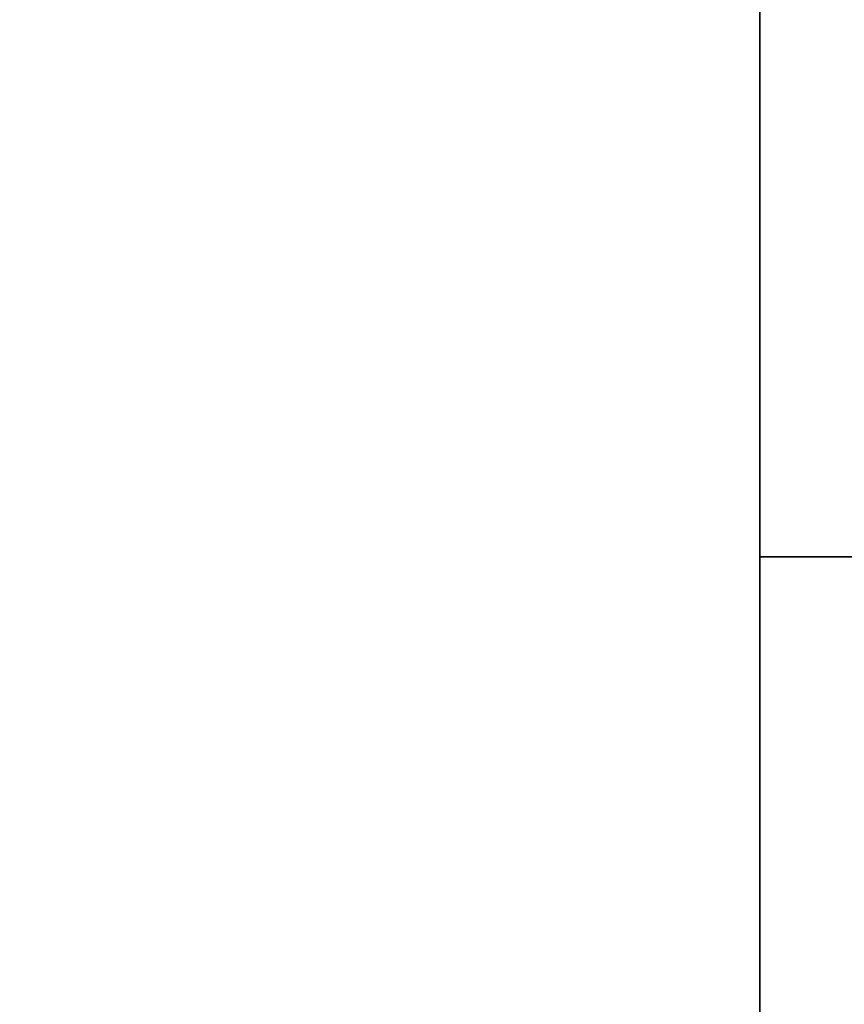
# Model space of a CAD drawing. Extents: x 248.8 to 273, y 2872.5 to 2876.7.
# Tile 218 of 256: x 270.8812 to 270.9682, y 2874.4743 to 2874.5783. Entities that reach past the tile are written whole.
import ezdxf

# ---------------------------------------------------------------- set-up
doc = ezdxf.new("R2010")
doc.units = 0
doc.header["$LTSCALE"] = 150
doc.header["$MEASUREMENT"] = 0
doc.layers.add('3DFACE_SHAPE', color=7, linetype='CONTINUOUS')

msp = doc.modelspace()

# ---------------------------------------------------------------- linework, layer by layer
at = {"layer": '3DFACE_SHAPE', "color": 13}
for points, invisible_edges in [([(270.95934, 2872.52152), (270.95934, 2876.72152), (270.75934, 2872.52152)], 2), ([(270.95934, 2876.72152), (270.75934, 2876.72152), (270.75934, 2872.52152)], 12), ([(270.75934, 2872.52152, -0.2), (270.75934, 2876.72152, -0.2), (270.95934, 2872.52152, -0.2)], 2), ([(270.75934, 2876.72152, -0.2), (270.95934, 2876.72152, -0.2), (270.95934, 2872.52152, -0.2)], 12), ([(270.86249, 2872.52152, -0.0095), (270.86249, 2876.72152, -0.0095), (270.95934, 2872.52152, -0.0095)], 2), ([(270.86249, 2876.72152, -0.0095), (270.95934, 2876.72152, -0.0095), (270.95934, 2872.52152, -0.0095)], 12), ([(270.95934, 2872.52152, -0.1905), (270.95934, 2876.72152, -0.1905), (270.86249, 2872.52152, -0.1905)], 2), ([(270.95934, 2876.72152, -0.1905), (270.86249, 2876.72152, -0.1905), (270.86249, 2872.52152, -0.1905)], 12), ([(270.95934, 2872.52152, -0.0095), (270.95934, 2876.72152, -0.0095), (270.95934, 2872.52152)], 2), ([(270.95934, 2876.72152, -0.0095), (270.95934, 2876.72152), (270.95934, 2872.52152)], 12), ([(270.95934, 2872.52152, -0.2), (270.95934, 2876.72152, -0.2), (270.95934, 2872.52152, -0.1905)], 2), ([(270.95934, 2876.72152, -0.2), (270.95934, 2876.72152, -0.1905), (270.95934, 2872.52152, -0.1905)], 12), ([(270.95934, 2874.72152), (270.95934, 2874.61837, -0.0095), (270.95934, 2874.52152)], 3), ([(270.95934, 2874.52152), (272.75934, 2874.52152), (270.95934, 2874.72152)], 2), ([(272.75934, 2874.52152), (272.75934, 2874.72152), (270.95934, 2874.72152)], 12), ([(270.95934, 2874.52152, -0.2), (270.95934, 2874.62467, -0.1905), (270.95934, 2874.72152, -0.2)], 3), ([(270.95934, 2874.72152, -0.2), (272.75934, 2874.72152, -0.2), (270.95934, 2874.52152, -0.2)], 2), ([(272.75934, 2874.72152, -0.2), (272.75934, 2874.52152, -0.2), (270.95934, 2874.52152, -0.2)], 12), ([(270.95934, 2874.61837, -0.1905), (270.95934, 2874.62467, -0.1905), (270.95934, 2874.52152, -0.2)], 14), ([(270.95934, 2874.61837, -0.0095), (270.95934, 2874.52152, -0.0095), (270.95934, 2874.52152)], 12), ([(270.95934, 2874.61837, -0.0095), (272.75934, 2874.61837, -0.0095), (270.95934, 2874.52152, -0.0095)], 2), ([(272.75934, 2874.61837, -0.0095), (272.75934, 2874.52152, -0.0095), (270.95934, 2874.52152, -0.0095)], 12), ([(270.95934, 2874.52152, -0.1905), (270.95934, 2874.61837, -0.1905), (270.95934, 2874.52152, -0.2)], 2), ([(270.95934, 2874.52152, -0.1905), (272.75934, 2874.52152, -0.1905), (270.95934, 2874.61837, -0.1905)], 2), ([(272.75934, 2874.52152, -0.1905), (272.75934, 2874.61837, -0.1905), (270.95934, 2874.61837, -0.1905)], 12), ([(270.95934, 2874.52152, -0.0095), (272.75934, 2874.52152, -0.0095), (270.95934, 2874.52152)], 2), ([(272.75934, 2874.52152, -0.0095), (272.75934, 2874.52152), (270.95934, 2874.52152)], 12), ([(270.95934, 2874.52152, -0.2), (272.75934, 2874.52152, -0.2), (270.95934, 2874.52152, -0.1905)], 2), ([(272.75934, 2874.52152, -0.2), (272.75934, 2874.52152, -0.1905), (270.95934, 2874.52152, -0.1905)], 12)]:
    msp.add_3dface(points, dxfattribs=dict(at, invisible_edges=invisible_edges))

doc.saveas('drawing.dxf')
